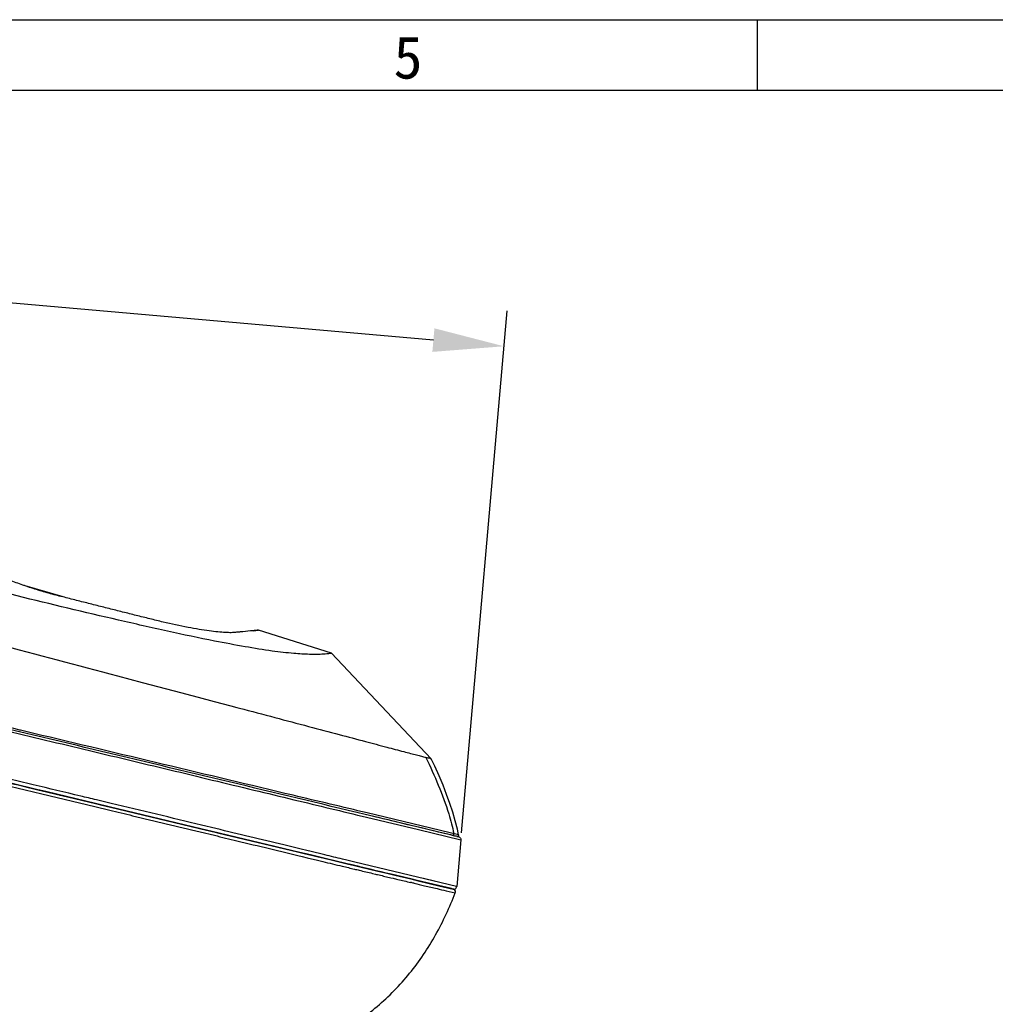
# Model space of a CAD drawing. Header units: millimetres. Extents: x 0 to 420, y 0 to 297.
# Tile 28 of 37: x 210 to 279, y 228 to 297. Entities that reach past the tile are written whole.
import ezdxf

# ---------------------------------------------------------------- set-up
doc = ezdxf.new("R2010")
doc.units = ezdxf.units.MM
doc.header["$LTSCALE"] = 23.1
doc.header["$PDMODE"] = 3
doc.header["$PDSIZE"] = 8
doc.layers.get('0').update_dxf_attribs({"linetype": 'CONTINUOUS'})
doc.layers.get('Defpoints').update_dxf_attribs({"linetype": 'CONTINUOUS'})
doc.layers.add('20_ALL_FEATURES', color=7, linetype='CONTINUOUS')
doc.layers.add('51__DRAFT_DIMS', color=7, linetype='CONTINUOUS')
doc.styles.get("Standard").update_dxf_attribs({"font": 'simfang.ttf'})
doc.styles.add('TEXTSTYLE_3', font='simfang.ttf')
doc.dimstyles.new('DIMSTYLE_2', dxfattribs={"dimtxt": 3, "dimasz": 3, "dimexe": 2.5, "dimexo": 0.5, "dimgap": 0.75, "dimtad": 1, "dimdec": 1, "dimdsep": 46, "dimtxsty": 'Standard', "dimblk": '_FILLED', "dimblk1": '_FILLED', "dimblk2": '_FILLED', "dimcen": 0.09, "dimclrt": 3, "dimadec": 1, "dimazin": 2, "dimtp": 0.3, "dimtm": 0.3, "dimtfac": 1, "dimtdec": 1, "dimtofl": 0, "dimtmove": 0, "dimatfit": 3, "dimldrblk": '_FILLED', "dimfxl": 1, "dimtolj": 1, "dimarcsym": 0})

# ---------------------------------------------------------------- blocks, each defined once
blk = doc.blocks.new('_FILLED')
at = {"color": 0, "linetype": 'ByBlock'}
blk.add_solid([(0, 0), (-1, 0.167), (-1, -0.167)], dxfattribs=at)
blk = doc.blocks.new('*D2')
at = {"layer": '51__DRAFT_DIMS', "color": 0, "lineweight": -2}
for p, q in [((148.109, 249.054), (151.22, 284.63)), ((239.623, 274.389), (155.983, 281.704)), ((241.601, 239.62), (244.822, 276.444))]:
    blk.add_line(p, q, dxfattribs=at)
at = {"layer": 'Defpoints', "color": 0}
for p in [(151.002, 282.14), (148.065, 248.556), (241.558, 239.122)]:
    blk.add_point(p, dxfattribs=at)
at = {"layer": '51__DRAFT_DIMS', "color": 0, "linetype": 'ByBlock', "lineweight": -2, "xscale": 5, "yscale": 5, "zscale": 5}
for p, rotation in [((151.002, 282.14), 175.0016752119), ((244.604, 273.953), 355.0016752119)]:
    blk.add_blockref('_FILLED', p, dxfattribs=dict(at, rotation=rotation))
at = {"layer": '51__DRAFT_DIMS', "color": 3, "insert": (198.309, 283.831), "char_height": 5, "attachment_point": 2, "rotation": 355.00168}
blk.add_mtext('\\A1;94', dxfattribs=at)

msp = doc.modelspace()

# ---------------------------------------------------------------- linework, layer by layer
at = {"color": 7}
for p, q in [((0, 297), (420, 297)), ((262.496, 291.996), (262.496, 296.996)), ((415, 292), (25, 292))]:
    msp.add_line(p, q, dxfattribs=at)
at = {"layer": '20_ALL_FEATURES', "color": 7}
for p, q in [((213.481, 256.26), (210.646, 257.098)), ((226.89, 253.882), (226.893, 253.883)), ((227.27, 253.917), (227.184, 253.91)), ((227.254, 253.915), (227.237, 253.914)), ((227.27, 253.917), (227.266, 253.916)), ((227.269, 253.914), (227.269, 253.914)), ((232.438, 252.287), (227.269, 253.914)), ((227.27, 253.917), (227.27, 253.917)), ((232.439, 252.287), (232.438, 252.286)), ((239.472, 244.836), (232.438, 252.287)), ((232.441, 252.286), (232.439, 252.286)), ((217.325, 250.697), (219.068, 250.236)), ((219.068, 250.236), (221.323, 249.639)), ((221.323, 249.639), (223.027, 249.188)), ((223.028, 249.188), (224.159, 248.889)), ((224.159, 248.889), (225.333, 248.578)), ((225.333, 248.578), (225.758, 248.465)), ((225.758, 248.465), (225.927, 248.421)), ((211.316, 242.751), (209.311, 243.23)), ((211.026, 242.82), (211.316, 242.751)), ((211.316, 242.751), (211.79, 242.638)), ((211.316, 242.751), (211.41, 242.729)), ((211.522, 242.702), (211.316, 242.751)), ((211.79, 242.638), (211.522, 242.702)), ((211.79, 242.638), (211.852, 242.623)), ((211.852, 242.623), (211.79, 242.638)), ((211.852, 242.623), (211.917, 242.608)), ((212.356, 242.502), (211.852, 242.623)), ((211.852, 242.623), (212.055, 242.574)), ((211.917, 242.608), (215.769, 241.686)), ((215.769, 241.686), (212.356, 242.502)), ((213.259, 242.286), (213.651, 242.193)), ((213.651, 242.193), (214.471, 241.997)), ((215.769, 241.686), (216.823, 241.434)), ((216.823, 241.434), (215.769, 241.686)), ((216.113, 241.604), (216.823, 241.434)), ((216.823, 241.434), (223.016, 239.953)), ((223.201, 239.908), (216.823, 241.434)), ((216.823, 241.434), (216.939, 241.406)), ((218.1, 241.128), (218.929, 240.93)), ((219.267, 240.849), (220.195, 240.627)), ((235.888, 240.654), (234.932, 240.883)), ((236.083, 240.607), (235.888, 240.654)), ((236.42, 240.527), (236.083, 240.607)), ((236.181, 240.584), (236.083, 240.607)), ((236.433, 240.524), (236.181, 240.584)), ((236.433, 240.524), (236.42, 240.527)), ((236.59, 240.486), (236.433, 240.524)), ((236.785, 240.44), (236.433, 240.524)), ((236.785, 240.44), (236.59, 240.486)), ((236.919, 240.408), (236.785, 240.44)), ((237.075, 240.37), (236.785, 240.44)), ((223.016, 239.953), (223.201, 239.908)), ((223.201, 239.908), (224.216, 239.666)), ((224.017, 239.713), (223.201, 239.908)), ((236.999, 240.388), (236.919, 240.408)), ((237.075, 240.37), (236.999, 240.388)), ((237.269, 240.324), (237.075, 240.37)), ((237.269, 240.324), (237.075, 240.37)), ((237.821, 240.192), (237.269, 240.324)), ((239.819, 239.714), (237.269, 240.324)), ((238.776, 239.964), (237.821, 240.192)), ((239.511, 239.788), (238.776, 239.964)), ((239.828, 239.712), (239.511, 239.788)), ((230.194, 238.236), (224.017, 239.713)), ((224.216, 239.666), (224.391, 239.624)), ((224.391, 239.624), (230.526, 238.157)), ((226.454, 239.13), (226.793, 239.049)), ((240.111, 239.645), (239.816, 239.715)), ((239.994, 239.672), (239.828, 239.712)), ((240.112, 239.644), (239.994, 239.672)), ((240.382, 239.58), (240.111, 239.645)), ((240.433, 239.567), (240.112, 239.644)), ((240.85, 239.468), (240.382, 239.58)), ((240.65, 239.515), (240.433, 239.567)), ((240.979, 239.437), (240.65, 239.515)), ((240.951, 239.444), (240.85, 239.468)), ((240.951, 239.443), (241.028, 239.425)), ((241.1, 239.408), (240.979, 239.437)), ((241.028, 239.425), (241.096, 239.409)), ((241.096, 239.409), (241.1, 239.408)), ((241.17, 239.391), (241.1, 239.408)), ((241.26, 239.37), (241.17, 239.391)), ((241.405, 239.335), (241.26, 239.37)), ((241.558, 239.122), (241.269, 235.823)), ((241.288, 239.363), (241.399, 239.336)), ((227.699, 238.833), (228.391, 238.667)), ((228.391, 238.667), (230.072, 238.265)), ((230.116, 238.255), (230.585, 238.143)), ((230.651, 238.127), (230.194, 238.236)), ((230.526, 238.157), (231.489, 237.927)), ((231.126, 238.013), (230.651, 238.127)), ((231.61, 237.897), (231.126, 238.013)), ((231.489, 237.927), (231.941, 237.818)), ((231.61, 237.897), (233.616, 237.418)), ((232.086, 237.784), (231.61, 237.897)), ((231.941, 237.818), (233.641, 237.412)), ((233.453, 237.457), (232.086, 237.784)), ((234.216, 237.274), (233.453, 237.457)), ((233.641, 237.412), (234.046, 237.315)), ((234.372, 237.237), (233.689, 237.4)), ((234.046, 237.315), (234.442, 237.22)), ((235.251, 237.027), (234.216, 237.274)), ((234.442, 237.22), (235.201, 237.039)), ((235.201, 237.039), (235.598, 236.944)), ((235.588, 236.946), (235.251, 237.027)), ((235.941, 236.862), (235.588, 236.946)), ((235.598, 236.944), (235.902, 236.871)), ((235.902, 236.871), (236.237, 236.791)), ((236.297, 236.777), (235.941, 236.862)), ((236.237, 236.791), (236.891, 236.635)), ((236.636, 236.695), (236.297, 236.777)), ((236.947, 236.621), (236.636, 236.695)), ((236.891, 236.635), (237.198, 236.561)), ((238.116, 236.342), (236.947, 236.621)), ((237.198, 236.561), (238.022, 236.364)), ((238.022, 236.364), (238.547, 236.238)), ((238.39, 236.276), (238.116, 236.342)), ((239.974, 235.897), (238.39, 236.276)), ((238.415, 236.27), (238.859, 236.164)), ((238.547, 236.238), (240.016, 235.887)), ((238.859, 236.164), (240.228, 235.837)), ((240.891, 235.678), (239.974, 235.897)), ((240.016, 235.887), (241.023, 235.646)), ((241.023, 235.646), (240.05, 235.879)), ((241.027, 235.645), (240.891, 235.678))]:
    msp.add_line(p, q, dxfattribs=at)
at = {"layer": '20_ALL_FEATURES', "color": 4}
for p, q in [((210.48, 246.854), (210.419, 246.869)), ((211.422, 246.629), (210.48, 246.854)), ((209.223, 243.019), (210.81, 242.64)), ((210.81, 242.64), (211.981, 242.36)), ((211.981, 242.36), (215.717, 241.467)), ((216.885, 241.692), (215.831, 241.944)), ((215.717, 241.467), (216.772, 241.215)), ((234.909, 240.72), (238.568, 239.841)), ((241.407, 239.482), (234.954, 241.022)), ((224.276, 239.913), (223.262, 240.158)), ((238.568, 239.841), (241.558, 239.122)), ((223.148, 239.685), (224.162, 239.441)), ((231.668, 238.131), (230.585, 238.392)), ((230.352, 237.946), (230.707, 237.86)), ((230.707, 237.86), (231.434, 237.683)), ((231.434, 237.683), (231.807, 237.593)), ((231.963, 238.06), (231.668, 238.131)), ((234.087, 237.549), (233.608, 237.665)), ((241.247, 235.829), (234.087, 237.549)), ((235.336, 236.754), (235.542, 236.704)), ((236.1, 236.57), (236.628, 236.443)), ((236.628, 236.443), (236.779, 236.407)), ((239.706, 236.2), (238.922, 236.389)), ((241.244, 235.83), (241.213, 235.837)), ((241.269, 235.823), (241.244, 235.83)), ((240.523, 235.528), (241.167, 235.377)), ((241.126, 235.386), (241.167, 235.377))]:
    msp.add_line(p, q, dxfattribs=at)
at = {"layer": '20_ALL_FEATURES', "color": 7}
for points in [[(241.407, 239.482), (241.32, 239.866), (241.167, 240.46), (240.989, 241.069), (240.786, 241.691), (240.557, 242.328), (240.303, 242.977), (240.023, 243.639), (239.72, 244.313), (239.472, 244.836)], [(241.285, 239.364), (241.304, 239.361), (241.323, 239.362), (241.343, 239.366), (241.361, 239.375), (241.377, 239.387), (241.39, 239.401), (241.399, 239.417), (241.406, 239.436), (241.409, 239.458)], [(241.409, 239.458), (241.408, 239.478), (241.407, 239.482)]]:
    msp.add_lwpolyline(points, dxfattribs=at)
for centre, radius, start, end in [((227.974, 244.26), 9.682, 94.68006, 95.26309), ((241.359, 239.14), 0.2, 30.60644, 76.62186), ((240.981, 235.452), 0.199, 65.96378, 76.48126), ((240.978, 235.446), 0.205, 55.24965, 65.9992), ((241.068, 235.842), 0.202, 341.137, 354.63463)]:
    msp.add_arc(centre, radius, start, end, dxfattribs=at)
at = {"layer": '20_ALL_FEATURES', "color": 4}
for centre, radius, start, end in [((-432.649, -2471.679), 2790.032, 76.403025, 76.537712), ((329.031, 639.422), 413.423, 256.39844, 256.59596), ((320.891, 606.059), 379.082, 256.62382, 256.75741), ((209.862, 115.968), 123.403, 76.69665, 76.81285)]:
    msp.add_arc(centre, radius, start, end, dxfattribs=at)
at = {"layer": '20_ALL_FEATURES', "color": 7}
for points, knots in [([(226.89, 253.882), (226.65, 253.858), (226.331, 253.823), (225.922, 253.784), (225.704, 253.764), (225.512, 253.747), (225.344, 253.74), (225.151, 253.742), (224.839, 253.754), (224.384, 253.793), (223.766, 253.869), (223.061, 253.977), (221.975, 254.172), (220.813, 254.421), (219.599, 254.719), (218.646, 254.959), (217.686, 255.199), (216.724, 255.441), (215.759, 255.684), (214.791, 255.927), (213.82, 256.176), (212.837, 256.42), (211.852, 256.7), (210.879, 257.012), (209.945, 257.344), (209.208, 257.637), (208.664, 257.873), (208.35, 258.017), (208.111, 258.132), (207.863, 258.254), (207.513, 258.396), (207.055, 258.559), (206.651, 258.685), (206.32, 258.774), (205.991, 258.864), (205.58, 258.974), (205.087, 259.107), (204.428, 259.284), (203.275, 259.595), (201.625, 260.043), (199.642, 260.585), (197.988, 261.039), (196.663, 261.405), (195.668, 261.68), (194.839, 261.91), (194.175, 262.094), (193.678, 262.233), (193.18, 262.371), (192.693, 262.508), (192.228, 262.613), (191.866, 262.673), (191.611, 262.7), (191.453, 262.705), (191.31, 262.698), (191.118, 262.692), (190.855, 262.696), (190.513, 262.716), (190.136, 262.753), (189.576, 262.824), (188.821, 262.952), (187.873, 263.156), (187.058, 263.368), (186.397, 263.557), (185.732, 263.743), (184.9, 263.978), (183.903, 264.259), (182.905, 264.54), (181.907, 264.822), (180.91, 265.104), (179.912, 265.389), (178.916, 265.665), (178.1, 265.922), (177.466, 266.144), (177.012, 266.314), (176.579, 266.487), (176.171, 266.661), (175.788, 266.836), (175.309, 267.073), (174.716, 267.357), (174.242, 267.584), (174.005, 267.696)], [0, 0, 0, 0, 0.013152, 0.017552, 0.02242, 0.025099, 0.028116, 0.031598, 0.035617, 0.045158, 0.056535, 0.069589, 0.084117, 0.116789, 0.13446, 0.15243, 0.170432, 0.188497, 0.206613, 0.22479, 0.243017, 0.261344, 0.280099, 0.298909, 0.317164, 0.334242, 0.342163, 0.349581, 0.353101, 0.356638, 0.364694, 0.373721, 0.383135, 0.38781, 0.392462, 0.401755, 0.411051, 0.420353, 0.438982, 0.476316, 0.513737, 0.551234, 0.570007, 0.588795, 0.607595, 0.616998, 0.626404, 0.635817, 0.645182, 0.654046, 0.661865, 0.665197, 0.668039, 0.670495, 0.672996, 0.678551, 0.684813, 0.691726, 0.699216, 0.71565, 0.733523, 0.752192, 0.761624, 0.771057, 0.789924, 0.808794, 0.827666, 0.84654, 0.865415, 0.884292, 0.903171, 0.92188, 0.931, 0.939851, 0.948366, 0.956475, 0.964081, 0.97132, 0.985662, 1, 1, 1, 1]), ([(224.183, 253.151), (223.074, 253.37), (220.807, 253.849), (216.159, 254.904), (210.186, 256.332), (202.93, 258.182), (198.06, 259.481), (195.615, 260.144)], [0, 0, 0, 0, 0.115283, 0.236307, 0.486029, 0.741586, 1, 1, 1, 1]), ([(205.902, 253.721), (206.866, 253.466), (210.674, 252.458), (214.481, 251.449), (217.325, 250.697)], [0, 0, 0, 0, 0.253161, 1, 1, 1, 1]), ([(227.086, 253.901), (227.072, 253.9), (227.006, 253.894), (226.941, 253.887), (226.89, 253.882)], [0, 0, 0, 0, 0.215277, 1, 1, 1, 1]), ([(226.893, 253.883), (226.923, 253.886), (227.02, 253.895), (227.117, 253.905), (227.184, 253.91)], [0, 0, 0, 0, 0.316232, 1, 1, 1, 1]), ([(227.184, 253.91), (227.193, 253.911), (227.221, 253.912), (227.248, 253.914), (227.266, 253.914)], [0, 0, 0, 0, 0.357571, 1, 1, 1, 1]), ([(232.438, 252.286), (232.409, 252.281), (232.297, 252.262), (232.028, 252.231), (231.537, 252.203), (230.762, 252.204), (229.633, 252.272), (228.118, 252.453), (226.254, 252.755), (224.901, 253.009), (224.183, 253.151)], [0, 0, 0, 0, 0.010515, 0.041036, 0.097522, 0.187352, 0.319956, 0.50458, 0.736332, 1, 1, 1, 1]), ([(236.083, 240.607), (235.859, 240.661), (232.434, 241.48), (225.807, 243.065), (216.202, 245.362), (206.599, 247.661), (200.148, 249.197), (196.903, 249.978), (196.857, 249.989)], [0, 0, 0, 0, 0.017144, 0.261985, 0.506825, 0.751666, 0.996507, 1, 1, 1, 1]), ([(225.927, 248.421), (226.763, 248.2), (228.391, 247.77), (230.739, 247.146), (232.87, 246.584), (234.713, 246.095), (236.233, 245.693), (237.296, 245.412), (237.994, 245.227), (238.414, 245.115), (238.769, 245.023), (238.985, 244.966), (239.082, 244.939)], [0, 0, 0, 0, 0.190572, 0.371221, 0.535477, 0.676582, 0.79156, 0.882048, 0.919003, 0.950847, 0.977737, 1, 1, 1, 1]), ([(199.141, 245.662), (202.142, 244.944), (206.104, 243.997), (210.066, 243.05), (211.026, 242.82)], [0, 0, 0, 0, 0.757518, 1, 1, 1, 1]), ([(239.475, 244.836), (239.477, 244.836), (239.461, 244.84), (239.452, 244.841), (239.419, 244.85), (239.359, 244.865), (239.242, 244.895), (239.143, 244.923), (239.082, 244.939)], [0, 0, 0, 0, 0.013429, 0.055622, 0.12704, 0.228851, 0.535388, 1, 1, 1, 1]), ([(240.951, 239.444), (240.968, 239.44), (241.004, 239.441), (241.045, 239.467), (241.072, 239.509), (241.074, 239.544), (241.07, 239.562)], [0, 0, 0, 0, 0.274429, 0.497783, 0.722252, 1, 1, 1, 1]), ([(241.023, 235.646), (241.031, 235.644), (241.064, 235.639), (241.099, 235.641), (241.124, 235.648)], [0, 0, 0, 0, 0.240295, 1, 1, 1, 1]), ([(241.167, 235.377), (241.183, 235.417), (241.187, 235.512), (241.131, 235.59), (241.095, 235.615)], [0, 0, 0, 0, 0.499921, 1, 1, 1, 1]), ([(224.453, 216.18), (224.576, 216.712), (224.878, 217.764), (225.539, 219.269), (226.277, 220.427), (226.974, 221.27), (227.74, 222.05), (228.804, 222.913), (230.178, 223.806), (231.598, 224.62), (233.48, 225.72), (235.272, 226.98), (236.874, 228.465), (238.33, 230.094), (239.852, 232.374), (240.77, 234.361), (241.167, 235.377)], [0, 0, 0, 0, 0.062489, 0.125073, 0.187709, 0.218987, 0.250233, 0.312824, 0.375414, 0.437839, 0.500273, 0.625145, 0.687656, 0.75015, 0.875085, 1, 1, 1, 1])]:
    msp.add_open_spline(points, degree=3, knots=knots, dxfattribs=at)
at = {"layer": '20_ALL_FEATURES', "color": 4}
for points, knots in [([(186.463, 250.392), (186.988, 250.538), (188.055, 250.772), (189.685, 250.925), (191.321, 250.88), (192.944, 250.676), (194.547, 250.364), (196.138, 250.003), (197.724, 249.624), (199.833, 249.117), (202.465, 248.492), (205.614, 247.744), (208.746, 246.999), (211.857, 246.257), (214.944, 245.52), (218.994, 244.551), (222.99, 243.594), (226.911, 242.644), (230.543, 241.77), (233.199, 241.131), (234.909, 240.72)], [0, 0, 0, 0, 0.032892, 0.065786, 0.09867, 0.131567, 0.164436, 0.197288, 0.230116, 0.262908, 0.328347, 0.393532, 0.458384, 0.522822, 0.586751, 0.650067, 0.774375, 0.834945, 0.893754, 1, 1, 1, 1]), ([(210.419, 246.869), (209.3, 247.136), (204.788, 248.212), (200.275, 249.284), (196.884, 250.1)], [0, 0, 0, 0, 0.248054, 1, 1, 1, 1]), ([(211.377, 243.004), (209.303, 243.498), (205.138, 244.493), (200.969, 245.474), (198.878, 245.976)], [0, 0, 0, 0, 0.497895, 1, 1, 1, 1]), ([(234.954, 241.022), (233.208, 241.437), (225.363, 243.301), (217.52, 245.174), (211.422, 246.629)], [0, 0, 0, 0, 0.222546, 1, 1, 1, 1]), ([(239.082, 244.939), (239.716, 243.651), (240.469, 241.88), (240.966, 240.03), (241.07, 239.562)], [0, 0, 0, 0, 0.74983, 1, 1, 1, 1]), ([(215.831, 241.944), (215.462, 242.032), (213.978, 242.385), (212.493, 242.739), (211.377, 243.004)], [0, 0, 0, 0, 0.248369, 1, 1, 1, 1]), ([(216.772, 241.215), (217.312, 241.086), (219.438, 240.577), (221.563, 240.066), (223.148, 239.685)], [0, 0, 0, 0, 0.254032, 1, 1, 1, 1]), ([(230.585, 238.392), (230.076, 238.515), (227.973, 239.023), (225.87, 239.528), (224.276, 239.913)], [0, 0, 0, 0, 0.241916, 1, 1, 1, 1]), ([(224.162, 239.441), (224.692, 239.313), (226.756, 238.817), (228.819, 238.318), (230.352, 237.946)], [0, 0, 0, 0, 0.256795, 1, 1, 1, 1]), ([(233.608, 237.665), (233.474, 237.697), (232.926, 237.828), (232.378, 237.96), (231.963, 238.06)], [0, 0, 0, 0, 0.243342, 1, 1, 1, 1]), ([(234.053, 237.057), (234.164, 237.031), (234.591, 236.93), (235.019, 236.829), (235.336, 236.754)], [0, 0, 0, 0, 0.259416, 1, 1, 1, 1]), ([(235.542, 236.704), (235.59, 236.693), (235.776, 236.648), (235.962, 236.603), (236.1, 236.57)], [0, 0, 0, 0, 0.256019, 1, 1, 1, 1]), ([(236.779, 236.407), (236.89, 236.38), (237.302, 236.283), (237.714, 236.188), (238.015, 236.117)], [0, 0, 0, 0, 0.270527, 1, 1, 1, 1]), ([(238.258, 236.06), (238.505, 236.002), (239.047, 235.877), (239.801, 235.696), (240.309, 235.579), (240.523, 235.528)], [0, 0, 0, 0, 0.327468, 0.716739, 1, 1, 1, 1])]:
    msp.add_open_spline(points, degree=3, knots=knots, dxfattribs=at)
at = {"layer": '20_ALL_FEATURES', "color": 7}
for points in [[(241.531, 239.242), (241.552, 239.207), (241.562, 239.163), (241.558, 239.122)], [(241.124, 235.648), (241.134, 235.651), (241.144, 235.654), (241.153, 235.658)], [(241.153, 235.658), (241.172, 235.667), (241.189, 235.679), (241.204, 235.693)], [(241.204, 235.693), (241.229, 235.715), (241.248, 235.745), (241.259, 235.777)]]:
    msp.add_open_spline(points, degree=3, dxfattribs=at)

# ---------------------------------------------------------------- texts
at = {"color": 3, "style": 'TEXTSTYLE_3'}
msp.add_text('5', height=3, dxfattribs=at).set_placement((236.815, 292.843))

# ---------------------------------------------------------------- dimensions: what is measured, and where the dimension line sits
at = {"layer": '51__DRAFT_DIMS', "color": 4}
dim = msp.add_linear_dim(base=(151.002, 282.14), p1=(241.558, 239.122), p2=(148.065, 248.556), angle=175.00168, dimstyle='DIMSTYLE_2', override={"dimtxt": 5, "dimasz": 5}, dxfattribs=at)
dim.commit()
dim.dimension.update_dxf_attribs({"geometry": '*D2', "text_midpoint": (197.803, 278.046), "dimtype": 160})

doc.saveas('drawing.dxf')
